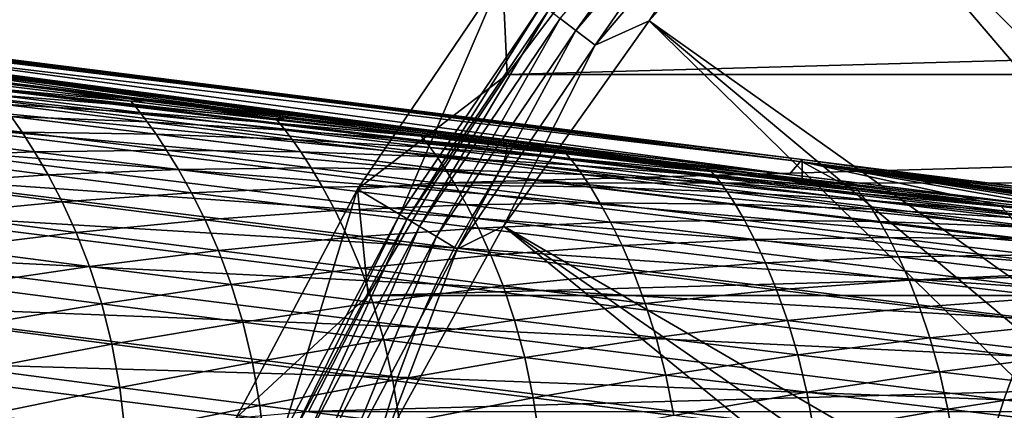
# Model space of a CAD drawing. Header units: metres. Extents: x -109 to 109, y -19 to 107.
# Tile 253 of 256: x 44.06 to 57.45, y 26.97 to 32.28. Entities that reach past the tile are written whole.
import ezdxf

# ---------------------------------------------------------------- set-up
doc = ezdxf.new("R2010")
doc.units = ezdxf.units.M
doc.layers.add('solid_21_412_310_XXX', color=7, linetype='CONTINUOUS')

msp = doc.modelspace()

# ---------------------------------------------------------------- linework, layer by layer
at = {"layer": 'solid_21_412_310_XXX'}
for points in [[(64.687607, 25.038212, 60.82386), (54.903461, 34.822357, 65.860069), (57.457302, 37.104607, 65.860069)], [(51.623928, 32.136116, 66.301064), (51.409836, 32.298862, 66.621765), (53.619076, 34.89978, 66.621765)], [(53.814312, 34.71484, 66.301064), (51.623928, 32.136116, 66.301064), (53.619076, 34.89978, 66.621765)], [(54.903461, 34.822357, 65.860069), (52.621212, 32.268517, 65.860069), (54.053734, 34.488052, 66.043358)], [(63.940327, 24.240351, 60.82386), (52.621212, 32.268517, 65.860069), (54.903461, 34.822357, 65.860069)], [(64.687607, 25.038212, 60.82386), (63.940327, 24.240351, 60.82386), (54.903461, 34.822357, 65.860069)], [(53.814312, 34.71484, 66.301064), (51.886463, 31.936543, 66.043358), (51.623928, 32.136116, 66.301064)], [(53.814312, 34.71484, 66.301064), (54.053734, 34.488052, 66.043358), (51.886463, 31.936543, 66.043358)], [(52.621212, 32.268517, 65.860069), (51.886463, 31.936543, 66.043358), (54.053734, 34.488052, 66.043358)], [(50.627167, 32.89423, 71.205002), (50.688076, 31.540377, 71.355003), (51.755684, 32.958977, 71.355003)], [(101.244278, 32.959023, 71.355003), (51.755684, 32.958977, 71.355003), (50.688076, 31.540377, 71.355003)], [(102.311905, 31.540405, 71.355003), (101.244278, 32.959023, 71.355003), (50.688076, 31.540377, 71.355003)], [(50.627167, 32.89423, 71.205002), (48.652164, 29.981356, 71.205002), (50.688076, 31.540377, 71.355003)], [(49.22821, 29.634706, 67.392159), (48.652164, 29.981356, 71.205002), (50.627167, 32.89423, 71.205002)], [(51.162193, 32.487118, 67.392159), (49.22821, 29.634706, 67.392159), (50.627167, 32.89423, 71.205002)], [(54.70018, 30.382071, 2.693295), (36.537788, 32.68021, 1.240474), (36.537788, 32.651669, 3.531988)], [(54.70018, 30.351757, -3.371934), (36.537788, 32.642673, -3.073336), (36.537788, 32.68021, 1.240474)], [(54.70018, 30.382071, 2.693295), (54.70018, 30.351757, -3.371934), (36.537788, 32.68021, 1.240474)], [(54.70018, 30.382071, 2.693295), (36.537788, 32.651669, 3.531988), (36.537788, 32.599533, 5.440748)], [(54.70018, 30.351757, -3.371934), (36.537788, 32.507732, -7.180064), (36.537788, 32.642673, -3.073336)], [(36.537788, 32.599533, 5.440748), (36.537811, 32.394135, 9.504107), (54.523602, 30.178337, 8.785137)], [(54.70018, 30.382071, 2.693295), (36.537788, 32.599533, 5.440748), (54.523602, 30.178337, 8.785137)], [(53.395588, 30.270796, -9.533984), (36.537788, 32.507732, -7.180064), (54.700211, 30.112732, -9.43431)], [(54.70018, 30.351757, -3.371934), (54.700211, 30.112732, -9.43431), (36.537788, 32.507732, -7.180064)], [(51.521145, 30.498051, -9.672821), (36.537788, 32.507732, -7.180064), (53.395588, 30.270796, -9.533984)], [(49.646263, 30.725599, -9.806549), (36.537788, 32.507732, -7.180064), (51.521145, 30.498051, -9.672821)], [(47.771423, 30.953444, -9.935157), (36.537788, 32.507732, -7.180064), (49.646263, 30.725599, -9.806549)], [(45.897312, 31.181562, -10.058659), (36.537788, 32.507732, -7.180064), (47.771423, 30.953444, -9.935157)], [(44.024429, 31.409981, -10.177065), (36.537788, 32.507732, -7.180064), (45.897312, 31.181562, -10.058659)], [(49.326561, 29.575533, 66.991409), (49.22821, 29.634706, 67.392159), (51.162193, 32.487118, 67.392159)], [(51.253567, 32.417656, 66.991409), (49.326561, 29.575533, 66.991409), (51.162193, 32.487118, 67.392159)], [(49.494759, 29.474333, 66.621765), (49.326561, 29.575533, 66.991409), (51.253567, 32.417656, 66.991409)], [(51.409836, 32.298862, 66.621765), (49.494759, 29.474333, 66.621765), (51.253567, 32.417656, 66.991409)], [(54.523602, 30.178337, 8.785137), (36.537811, 32.394135, 9.504107), (42.322544, 31.67631, 9.304688)], [(49.725189, 29.335688, 66.301064), (49.494759, 29.474333, 66.621765), (51.409836, 32.298862, 66.621765)], [(51.623928, 32.136116, 66.301064), (49.725189, 29.335688, 66.301064), (51.409836, 32.298862, 66.621765)], [(52.621212, 32.268517, 65.860069), (50.639248, 29.475203, 65.860069), (51.886463, 31.936543, 66.043358)], [(62.610092, 22.50675, 60.82386), (50.639248, 29.475203, 65.860069), (52.621212, 32.268517, 65.860069)], [(63.24683, 23.395321, 60.82386), (62.610092, 22.50675, 60.82386), (52.621212, 32.268517, 65.860069)], [(63.940327, 24.240351, 60.82386), (63.24683, 23.395321, 60.82386), (52.621212, 32.268517, 65.860069)], [(51.623928, 32.136116, 66.301064), (50.007763, 29.165668, 66.043358), (49.725189, 29.335688, 66.301064)], [(51.623928, 32.136116, 66.301064), (51.886463, 31.936543, 66.043358), (50.007763, 29.165668, 66.043358)], [(50.639248, 29.475203, 65.860069), (50.007763, 29.165668, 66.043358), (51.886463, 31.936543, 66.043358)], [(50.53804, 30.666458, 8.969271), (42.322544, 31.67631, 9.304688), (42.947353, 31.52562, 10.288923)], [(54.523602, 30.178337, 8.785137), (42.322544, 31.67631, 9.304688), (50.53804, 30.666458, 8.969271)], [(50.679436, 30.578709, 9.963644), (42.947353, 31.52562, 10.288923), (42.938938, 31.427843, 11.26965)], [(50.679436, 30.578709, 9.963644), (50.53804, 30.666458, 8.969271), (42.947353, 31.52562, 10.288923)], [(48.652164, 29.981356, 71.205002), (49.701633, 30.064056, 71.355003), (50.688076, 31.540377, 71.355003)], [(102.311905, 31.540405, 71.355003), (50.688076, 31.540377, 71.355003), (49.701633, 30.064056, 71.355003)], [(103.298332, 30.064104, 71.355003), (102.311905, 31.540405, 71.355003), (49.701633, 30.064056, 71.355003)], [(50.682686, 30.48144, 10.938139), (42.938938, 31.427843, 11.26965), (42.878304, 31.29504, 12.202233)], [(50.682686, 30.48144, 10.938139), (50.679436, 30.578709, 9.963644), (42.938938, 31.427843, 11.26965)], [(44.024429, 31.409981, -10.177065), (45.570789, 31.177382, -10.783036), (43.597286, 31.41745, -10.913733)], [(43.649265, 31.352741, -11.615221), (43.597286, 31.41745, -10.913733), (45.570789, 31.177382, -10.783036)], [(45.623631, 31.113115, -11.477788), (43.649265, 31.352741, -11.615221), (45.570789, 31.177382, -10.783036)], [(43.721889, 31.261629, -12.300181), (43.649265, 31.352741, -11.615221), (45.623631, 31.113115, -11.477788)], [(44.024429, 31.409981, -10.177065), (45.897312, 31.181562, -10.058659), (45.570789, 31.177382, -10.783036)], [(50.64032, 30.346741, 11.866487), (42.878304, 31.29504, 12.202233), (42.758064, 31.113905, 13.069119)], [(50.64032, 30.346741, 11.866487), (50.682686, 30.48144, 10.938139), (42.878304, 31.29504, 12.202233)], [(45.695972, 31.02215, -12.157042), (43.721889, 31.261629, -12.300181), (45.623631, 31.113115, -11.477788)], [(43.819939, 31.135319, -12.961209), (43.721889, 31.261629, -12.300181), (45.695972, 31.02215, -12.157042)], [(50.545639, 30.16114, 12.731453), (42.758064, 31.113905, 13.069119), (42.577625, 30.871845, 13.855802)], [(50.545639, 30.16114, 12.731453), (50.64032, 30.346741, 11.866487), (42.758064, 31.113905, 13.069119)], [(45.792305, 30.895628, -12.81368), (43.819939, 31.135319, -12.961209), (45.695972, 31.02215, -12.157042)], [(43.943817, 30.967609, -13.591728), (43.819939, 31.135319, -12.961209), (45.792305, 30.895628, -12.81368)], [(45.897312, 31.181562, -10.058659), (47.543991, 30.937883, -10.647823), (45.570789, 31.177382, -10.783036)], [(45.623631, 31.113115, -11.477788), (45.570789, 31.177382, -10.783036), (47.543991, 30.937883, -10.647823)], [(47.597717, 30.874052, -11.336827), (45.623631, 31.113115, -11.477788), (47.543991, 30.937883, -10.647823)], [(45.695972, 31.02215, -12.157042), (45.623631, 31.113115, -11.477788), (47.597717, 30.874052, -11.336827)], [(45.897312, 31.181562, -10.058659), (47.771423, 30.953444, -9.935157), (47.543991, 30.937883, -10.647823)], [(44.092731, 30.75313, -14.185544), (42.128281, 30.995684, -14.335958), (43.943817, 30.967609, -13.591728)], [(42.30378, 30.733393, -14.888397), (42.128281, 30.995684, -14.335958), (44.092731, 30.75313, -14.185544)], [(45.912945, 30.72735, -13.441245), (43.943817, 30.967609, -13.591728), (45.792305, 30.895628, -12.81368)], [(44.092731, 30.75313, -14.185544), (43.943817, 30.967609, -13.591728), (45.912945, 30.72735, -13.441245)], [(47.669823, 30.783298, -12.011229), (45.695972, 31.02215, -12.157042), (47.597717, 30.874052, -11.336827)], [(45.792305, 30.895628, -12.81368), (45.695972, 31.02215, -12.157042), (47.669823, 30.783298, -12.011229)], [(47.771423, 30.953444, -9.935157), (49.516918, 30.698824, -10.508167), (47.543991, 30.937883, -10.647823)], [(47.597717, 30.874052, -11.336827), (47.543991, 30.937883, -10.647823), (49.516918, 30.698824, -10.508167)], [(47.771423, 30.953444, -9.935157), (49.646263, 30.725599, -9.806549), (49.516918, 30.698824, -10.508167)], [(50.397766, 29.912224, 13.518599), (42.577625, 30.871845, 13.855802), (42.3451, 30.557625, 14.552175)], [(50.397766, 29.912224, 13.518599), (50.545639, 30.16114, 12.731453), (42.577625, 30.871845, 13.855802)], [(47.764484, 30.656712, -12.664161), (45.792305, 30.895628, -12.81368), (47.669823, 30.783298, -12.011229)], [(45.912945, 30.72735, -13.441245), (45.792305, 30.895628, -12.81368), (47.764484, 30.656712, -12.664161)], [(49.571583, 30.635414, -11.192509), (47.597717, 30.874052, -11.336827), (49.516918, 30.698824, -10.508167)], [(47.669823, 30.783298, -12.011229), (47.597717, 30.874052, -11.336827), (49.571583, 30.635414, -11.192509)], [(44.262001, 30.489378, -14.737825), (42.30378, 30.733393, -14.888397), (44.092731, 30.75313, -14.185544)], [(42.495041, 30.420256, -15.393419), (42.30378, 30.733393, -14.888397), (44.262001, 30.489378, -14.737825)], [(46.057087, 30.51198, -14.033614), (44.092731, 30.75313, -14.185544), (45.912945, 30.72735, -13.441245)], [(44.262001, 30.489378, -14.737825), (44.092731, 30.75313, -14.185544), (46.057087, 30.51198, -14.033614)], [(47.881954, 30.488102, -13.289268), (45.912945, 30.72735, -13.441245), (47.764484, 30.656712, -12.664161)], [(46.057087, 30.51198, -14.033614), (45.912945, 30.72735, -13.441245), (47.881954, 30.488102, -13.289268)], [(49.643494, 30.544937, -11.862988), (47.669823, 30.783298, -12.011229), (49.571583, 30.635414, -11.192509)], [(47.764484, 30.656712, -12.664161), (47.669823, 30.783298, -12.011229), (49.643494, 30.544937, -11.862988)], [(49.646263, 30.725599, -9.806549), (51.489597, 30.460072, -10.364129), (49.516918, 30.698824, -10.508167)], [(49.571583, 30.635414, -11.192509), (49.516918, 30.698824, -10.508167), (51.489597, 30.460072, -10.364129)], [(49.646263, 30.725599, -9.806549), (51.521145, 30.498051, -9.672821), (51.489597, 30.460072, -10.364129)], [(51.426994, 30.557531, 8.929378), (50.53804, 30.666458, 8.969271), (50.679436, 30.578709, 9.963644)], [(54.523602, 30.178337, 8.785137), (50.53804, 30.666458, 8.969271), (51.426994, 30.557531, 8.929378)], [(50.203323, 29.589376, 14.217559), (42.3451, 30.557625, 14.552175), (42.072617, 30.161745, 15.151374)], [(50.203323, 29.589376, 14.217559), (50.397766, 29.912224, 13.518599), (42.3451, 30.557625, 14.552175)], [(49.736549, 30.418447, -12.512948), (47.764484, 30.656712, -12.664161), (49.643494, 30.544937, -11.862988)], [(47.881954, 30.488102, -13.289268), (47.764484, 30.656712, -12.664161), (49.736549, 30.418447, -12.512948)], [(51.545258, 30.39707, -11.044971), (49.571583, 30.635414, -11.192509), (51.489597, 30.460072, -10.364129)], [(49.643494, 30.544937, -11.862988), (49.571583, 30.635414, -11.192509), (51.545258, 30.39707, -11.044971)], [(51.617043, 30.306938, -11.712523), (49.643494, 30.544937, -11.862988), (51.545258, 30.39707, -11.044971)], [(49.736549, 30.418447, -12.512948), (49.643494, 30.544937, -11.862988), (51.617043, 30.306938, -11.712523)], [(58.409489, 29.635891, 9.586078), (50.679436, 30.578709, 9.963644), (50.682686, 30.48144, 10.938139)], [(54.523602, 30.178337, 8.785137), (51.426994, 30.557531, 8.929378), (50.679436, 30.578709, 9.963644)], [(58.092384, 29.741596, 8.607491), (54.523602, 30.178337, 8.785137), (50.679436, 30.578709, 9.963644)], [(58.409489, 29.635891, 9.586078), (58.092384, 29.741596, 8.607491), (50.679436, 30.578709, 9.963644)], [(44.4459, 30.174625, -15.244135), (42.495041, 30.420256, -15.393419), (44.262001, 30.489378, -14.737825)], [(42.694698, 30.055948, -15.847935), (42.495041, 30.420256, -15.393419), (44.4459, 30.174625, -15.244135)], [(46.220226, 30.247105, -14.585867), (44.262001, 30.489378, -14.737825), (46.057087, 30.51198, -14.033614)], [(44.4459, 30.174625, -15.244135), (44.262001, 30.489378, -14.737825), (46.220226, 30.247105, -14.585867)], [(48.021397, 30.272156, -13.880486), (46.057087, 30.51198, -14.033614), (47.881954, 30.488102, -13.289268)], [(46.220226, 30.247105, -14.585867), (46.057087, 30.51198, -14.033614), (48.021397, 30.272156, -13.880486)], [(49.850906, 30.249763, -13.136117), (47.881954, 30.488102, -13.289268), (49.736549, 30.418447, -12.512948)], [(48.021397, 30.272156, -13.880486), (47.881954, 30.488102, -13.289268), (49.850906, 30.249763, -13.136117)], [(51.708546, 30.180717, -12.360288), (49.736549, 30.418447, -12.512948), (51.617043, 30.306938, -11.712523)], [(49.850906, 30.249763, -13.136117), (49.736549, 30.418447, -12.512948), (51.708546, 30.180717, -12.360288)], [(58.424538, 29.539711, 10.555206), (50.682686, 30.48144, 10.938139), (50.64032, 30.346741, 11.866487)], [(58.424538, 29.539711, 10.555206), (58.409489, 29.635891, 9.586078), (50.682686, 30.48144, 10.938139)], [(51.521145, 30.498051, -9.672821), (53.395588, 30.270796, -9.533984), (51.489597, 30.460072, -10.364129)], [(53.395588, 30.270796, -9.533984), (53.462013, 30.221542, -10.215689), (51.489597, 30.460072, -10.364129)], [(51.545258, 30.39707, -11.044971), (51.489597, 30.460072, -10.364129), (53.462013, 30.221542, -10.215689)], [(48.178486, 30.006531, -14.432817), (46.220226, 30.247105, -14.585867), (48.021397, 30.272156, -13.880486)], [(49.985718, 30.033583, -13.726481), (48.021397, 30.272156, -13.880486), (49.850906, 30.249763, -13.136117)], [(48.178486, 30.006531, -14.432817), (48.021397, 30.272156, -13.880486), (49.985718, 30.033583, -13.726481)], [(58.400772, 29.403809, 11.479933), (50.64032, 30.346741, 11.866487), (50.545639, 30.16114, 12.731453)], [(58.400772, 29.403809, 11.479933), (58.424538, 29.539711, 10.555206), (50.64032, 30.346741, 11.866487)], [(53.518734, 30.158936, -10.894179), (51.545258, 30.39707, -11.044971), (53.462013, 30.221542, -10.215689)], [(51.617043, 30.306938, -11.712523), (51.545258, 30.39707, -11.044971), (53.518734, 30.158936, -10.894179)], [(53.590454, 30.069218, -11.559782), (51.617043, 30.306938, -11.712523), (53.518734, 30.158936, -10.894179)], [(51.708546, 30.180717, -12.360288), (51.617043, 30.306938, -11.712523), (53.590454, 30.069218, -11.559782)], [(53.395588, 30.270796, -9.533984), (54.700211, 30.112732, -9.43431), (53.462013, 30.221542, -10.215689)], [(54.70018, 30.382071, 2.693295), (54.523602, 30.178337, 8.785137), (72.908997, 27.919987, 7.751267)], [(72.907921, 28.089037, 2.559429), (54.70018, 30.382071, 2.693295), (72.908997, 27.919987, 7.751267)], [(72.907921, 28.072861, -2.613731), (54.70018, 30.351757, -3.371934), (54.70018, 30.382071, 2.693295)], [(72.907921, 28.089037, 2.559429), (72.907921, 28.072861, -2.613731), (54.70018, 30.382071, 2.693295)], [(54.70018, 30.351757, -3.371934), (72.908035, 27.901264, -7.785325), (72.101837, 27.999922, -7.868527)], [(72.907921, 28.072861, -2.613731), (72.908035, 27.901264, -7.785325), (54.70018, 30.351757, -3.371934)], [(54.70018, 30.351757, -3.371934), (72.101837, 27.999922, -7.868527), (70.234329, 28.228045, -8.057494)], [(54.70018, 30.351757, -3.371934), (70.234329, 28.228045, -8.057494), (68.36451, 28.455933, -8.241495)], [(54.70018, 30.351757, -3.371934), (68.36451, 28.455933, -8.241495), (66.493973, 28.683464, -8.420583)], [(54.70018, 30.351757, -3.371934), (66.493973, 28.683464, -8.420583), (64.623726, 28.910587, -8.594714)], [(54.70018, 30.351757, -3.371934), (64.623726, 28.910587, -8.594714), (62.754135, 29.137335, -8.763829)], [(54.70018, 30.351757, -3.371934), (62.754135, 29.137335, -8.763829), (60.883976, 29.363941, -8.927934)], [(54.70018, 30.351757, -3.371934), (60.883976, 29.363941, -8.927934), (59.012875, 29.590528, -9.087041)], [(54.70018, 30.351757, -3.371934), (59.012875, 29.590528, -9.087041), (57.141174, 29.817141, -9.241099)], [(54.70018, 30.351757, -3.371934), (57.141174, 29.817141, -9.241099), (55.269028, 30.043835, -9.390069)], [(54.70018, 30.351757, -3.371934), (55.269028, 30.043835, -9.390069), (54.700211, 30.112732, -9.43431)], [(49.972412, 29.183903, 14.821057), (42.072617, 30.161745, 15.151374), (41.77652, 29.677034, 15.65048)], [(49.972412, 29.183903, 14.821057), (50.203323, 29.589376, 14.217559), (42.072617, 30.161745, 15.151374)], [(44.637375, 29.80871, -15.701167), (42.694698, 30.055948, -15.847935), (44.4459, 30.174625, -15.244135)], [(46.396862, 29.931108, -15.093433), (44.4459, 30.174625, -15.244135), (46.220226, 30.247105, -14.585867)], [(44.637375, 29.80871, -15.701167), (44.4459, 30.174625, -15.244135), (46.396862, 29.931108, -15.093433)], [(46.396862, 29.931108, -15.093433), (46.220226, 30.247105, -14.585867), (48.178486, 30.006531, -14.432817)], [(51.819855, 30.01223, -12.982059), (49.850906, 30.249763, -13.136117), (51.708546, 30.180717, -12.360288)], [(49.985718, 30.033583, -13.726481), (49.850906, 30.249763, -13.136117), (51.819855, 30.01223, -12.982059)], [(58.332172, 29.214489, 12.343296), (50.545639, 30.16114, 12.731453), (50.397766, 29.912224, 13.518599)], [(58.332172, 29.214489, 12.343296), (58.400772, 29.403809, 11.479933), (50.545639, 30.16114, 12.731453)], [(53.680477, 29.943434, -12.206117), (51.708546, 30.180717, -12.360288), (53.590454, 30.069218, -11.559782)], [(51.819855, 30.01223, -12.982059), (51.708546, 30.180717, -12.360288), (53.680477, 29.943434, -12.206117)], [(55.269028, 30.043835, -9.390069), (55.434128, 29.98317, -10.062799), (53.462013, 30.221542, -10.215689)], [(53.518734, 30.158936, -10.894179), (53.462013, 30.221542, -10.215689), (55.434128, 29.98317, -10.062799)], [(54.700211, 30.112732, -9.43431), (55.269028, 30.043835, -9.390069), (53.462013, 30.221542, -10.215689)], [(55.491982, 29.920946, -10.740029), (53.518734, 30.158936, -10.894179), (55.434128, 29.98317, -10.062799)], [(53.590454, 30.069218, -11.559782), (53.518734, 30.158936, -10.894179), (55.491982, 29.920946, -10.740029)], [(54.523602, 30.178337, 8.785137), (65.920921, 28.781971, 8.179052), (69.858017, 28.297209, 7.943318)], [(58.092384, 29.741596, 8.607491), (65.920921, 28.781971, 8.179052), (54.523602, 30.178337, 8.785137)], [(54.523602, 30.178337, 8.785137), (69.858017, 28.297209, 7.943318), (72.908997, 27.919987, 7.751267)], [(42.894028, 29.641668, -16.250044), (42.694698, 30.055948, -15.847935), (44.637375, 29.80871, -15.701167)], [(48.347946, 29.689695, -14.941571), (46.396862, 29.931108, -15.093433), (48.178486, 30.006531, -14.432817)], [(50.136826, 29.767612, -14.278974), (48.178486, 30.006531, -14.432817), (49.985718, 30.033583, -13.726481)], [(48.347946, 29.689695, -14.941571), (48.178486, 30.006531, -14.432817), (50.136826, 29.767612, -14.278974)], [(48.652164, 29.981356, 71.205002), (48.799896, 28.535387, 71.355003), (49.701633, 30.064056, 71.355003)], [(103.298332, 30.064104, 71.355003), (49.701633, 30.064056, 71.355003), (48.799896, 28.535387, 71.355003)], [(104.200081, 28.535425, 71.355003), (103.298332, 30.064104, 71.355003), (48.799896, 28.535387, 71.355003)], [(51.950096, 29.796179, -13.571864), (49.985718, 30.033583, -13.726481), (51.819855, 30.01223, -12.982059)], [(50.136826, 29.767612, -14.278974), (49.985718, 30.033583, -13.726481), (51.950096, 29.796179, -13.571864)], [(53.788803, 29.775406, -12.827024), (51.819855, 30.01223, -12.982059), (53.680477, 29.943434, -12.206117)], [(51.950096, 29.796179, -13.571864), (51.819855, 30.01223, -12.982059), (53.788803, 29.775406, -12.827024)], [(55.563705, 29.831705, -11.404616), (53.590454, 30.069218, -11.559782), (55.491982, 29.920946, -10.740029)], [(53.680477, 29.943434, -12.206117), (53.590454, 30.069218, -11.559782), (55.563705, 29.831705, -11.404616)], [(55.269028, 30.043835, -9.390069), (57.141174, 29.817141, -9.241099), (55.434128, 29.98317, -10.062799)], [(46.580254, 29.563957, -15.552812), (44.637375, 29.80871, -15.701167), (46.396862, 29.931108, -15.093433)], [(46.580254, 29.563957, -15.552812), (46.396862, 29.931108, -15.093433), (48.347946, 29.689695, -14.941571)], [(48.652164, 29.981356, 71.205002), (47.003685, 26.871964, 71.205002), (48.799896, 28.535387, 71.355003)], [(47.613968, 26.589922, 67.392159), (47.003685, 26.871964, 71.205002), (48.652164, 29.981356, 71.205002)], [(49.22821, 29.634706, 67.392159), (47.613968, 26.589922, 67.392159), (48.652164, 29.981356, 71.205002)], [(58.21756, 28.959457, 13.130913), (50.397766, 29.912224, 13.518599), (50.203323, 29.589376, 14.217559)], [(58.21756, 28.959457, 13.130913), (58.332172, 29.214489, 12.343296), (50.397766, 29.912224, 13.518599)], [(55.652313, 29.706516, -12.050251), (53.680477, 29.943434, -12.206117), (55.563705, 29.831705, -11.404616)], [(53.788803, 29.775406, -12.827024), (53.680477, 29.943434, -12.206117), (55.652313, 29.706516, -12.050251)], [(57.141174, 29.817141, -9.241099), (57.405907, 29.744888, -9.905407), (55.434128, 29.98317, -10.062799)], [(55.491982, 29.920946, -10.740029), (55.434128, 29.98317, -10.062799), (57.405907, 29.744888, -9.905407)], [(57.464966, 29.683037, -10.582415), (55.491982, 29.920946, -10.740029), (57.405907, 29.744888, -9.905407)], [(55.563705, 29.831705, -11.404616), (55.491982, 29.920946, -10.740029), (57.464966, 29.683037, -10.582415)], [(44.828075, 29.393007, -16.106737), (42.894028, 29.641668, -16.250044), (44.637375, 29.80871, -15.701167)], [(44.828075, 29.393007, -16.106737), (44.637375, 29.80871, -15.701167), (46.580254, 29.563957, -15.552812)], [(50.299175, 29.450382, -14.788804), (48.347946, 29.689695, -14.941571), (50.136826, 29.767612, -14.278974)], [(52.095276, 29.5303, -14.124581), (50.136826, 29.767612, -14.278974), (51.950096, 29.796179, -13.571864)], [(50.299175, 29.450382, -14.788804), (50.136826, 29.767612, -14.278974), (52.095276, 29.5303, -14.124581)], [(53.914528, 29.559843, -13.416557), (51.950096, 29.796179, -13.571864), (53.788803, 29.775406, -12.827024)], [(52.095276, 29.5303, -14.124581), (51.950096, 29.796179, -13.571864), (53.914528, 29.559843, -13.416557)], [(55.757721, 29.539198, -12.670805), (53.788803, 29.775406, -12.827024), (55.652313, 29.706516, -12.050251)], [(53.914528, 29.559843, -13.416557), (53.788803, 29.775406, -12.827024), (55.757721, 29.539198, -12.670805)], [(57.53677, 29.594336, -11.246873), (55.563705, 29.831705, -11.404616), (57.464966, 29.683037, -10.582415)], [(55.652313, 29.706516, -12.050251), (55.563705, 29.831705, -11.404616), (57.53677, 29.594336, -11.246873)], [(57.141174, 29.817141, -9.241099), (59.012875, 29.590528, -9.087041), (57.405907, 29.744888, -9.905407)], [(59.012875, 29.590528, -9.087041), (59.377316, 29.50663, -9.743465), (57.405907, 29.744888, -9.905407)], [(57.464966, 29.683037, -10.582415), (57.405907, 29.744888, -9.905407), (59.377316, 29.50663, -9.743465)], [(49.718803, 28.689621, 15.325599), (41.77652, 29.677034, 15.65048), (41.473923, 29.099274, 16.05006)], [(49.718803, 28.689621, 15.325599), (49.972412, 29.183903, 14.821057), (41.77652, 29.677034, 15.65048)], [(43.084293, 29.17905, -16.598358), (42.894028, 29.641668, -16.250044), (44.828075, 29.393007, -16.106737)], [(48.523335, 29.321718, -15.403071), (46.580254, 29.563957, -15.552812), (48.347946, 29.689695, -14.941571)], [(47.718136, 26.541725, 66.991409), (47.613968, 26.589922, 67.392159), (49.22821, 29.634706, 67.392159)], [(49.326561, 29.575533, 66.991409), (47.718136, 26.541725, 66.991409), (49.22821, 29.634706, 67.392159)], [(48.523335, 29.321718, -15.403071), (48.347946, 29.689695, -14.941571), (50.299175, 29.450382, -14.788804)], [(57.624039, 29.469887, -11.892505), (55.652313, 29.706516, -12.050251), (57.53677, 29.594336, -11.246873)], [(55.757721, 29.539198, -12.670805), (55.652313, 29.706516, -12.050251), (57.624039, 29.469887, -11.892505)], [(46.762424, 29.147173, -15.961554), (44.828075, 29.393007, -16.106737), (46.580254, 29.563957, -15.552812)], [(46.762424, 29.147173, -15.961554), (46.580254, 29.563957, -15.552812), (48.523335, 29.321718, -15.403071)], [(47.89629, 26.459303, 66.621765), (47.718136, 26.541725, 66.991409), (49.326561, 29.575533, 66.991409)], [(49.494759, 29.474333, 66.621765), (47.89629, 26.459303, 66.621765), (49.326561, 29.575533, 66.991409)], [(48.140358, 26.346384, 66.301064), (47.89629, 26.459303, 66.621765), (49.494759, 29.474333, 66.621765)], [(49.725189, 29.335688, 66.301064), (48.140358, 26.346384, 66.301064), (49.494759, 29.474333, 66.621765)], [(50.639248, 29.475203, 65.860069), (48.982502, 26.477545, 65.860069), (50.007763, 29.165668, 66.043358)], [(61.517521, 20.614365, 60.82386), (48.982502, 26.477545, 65.860069), (50.639248, 29.475203, 65.860069)], [(58.061985, 28.628664, 13.832192), (50.203323, 29.589376, 14.217559), (49.972412, 29.183903, 14.821057)], [(58.061985, 28.628664, 13.832192), (58.21756, 28.959457, 13.130913), (50.203323, 29.589376, 14.217559)], [(52.250565, 29.213144, -14.635345), (50.299175, 29.450382, -14.788804), (52.095276, 29.5303, -14.124581)], [(62.032833, 21.578444, 60.82386), (61.517521, 20.614365, 60.82386), (50.639248, 29.475203, 65.860069)], [(62.610092, 22.50675, 60.82386), (62.032833, 21.578444, 60.82386), (50.639248, 29.475203, 65.860069)], [(54.053833, 29.294474, -13.969561), (52.095276, 29.5303, -14.124581), (53.914528, 29.559843, -13.416557)], [(52.250565, 29.213144, -14.635345), (52.095276, 29.5303, -14.124581), (54.053833, 29.294474, -13.969561)], [(55.878998, 29.324455, -13.260349), (53.914528, 29.559843, -13.416557), (55.757721, 29.539198, -12.670805)], [(54.053833, 29.294474, -13.969561), (53.914528, 29.559843, -13.416557), (55.878998, 29.324455, -13.260349)], [(57.726593, 29.303513, -12.513197), (55.757721, 29.539198, -12.670805), (57.624039, 29.469887, -11.892505)], [(55.878998, 29.324455, -13.260349), (55.757721, 29.539198, -12.670805), (57.726593, 29.303513, -12.513197)], [(45.009666, 28.929325, -16.459158), (43.084293, 29.17905, -16.598358), (44.828075, 29.393007, -16.106737)], [(45.009666, 28.929325, -16.459158), (44.828075, 29.393007, -16.106737), (46.762424, 29.147173, -15.961554)], [(49.725189, 29.335688, 66.301064), (48.439659, 26.207912, 66.043358), (48.140358, 26.346384, 66.301064)], [(49.725189, 29.335688, 66.301064), (50.007763, 29.165668, 66.043358), (48.439659, 26.207912, 66.043358)], [(50.466621, 29.082022, -15.252152), (48.523335, 29.321718, -15.403071), (50.299175, 29.450382, -14.788804)], [(50.466621, 29.082022, -15.252152), (50.299175, 29.450382, -14.788804), (52.250565, 29.213144, -14.635345)], [(48.697044, 28.904228, -15.814641), (46.762424, 29.147173, -15.961554), (48.523335, 29.321718, -15.403071)], [(48.697044, 28.904228, -15.814641), (48.523335, 29.321718, -15.403071), (50.466621, 29.082022, -15.252152)], [(52.410107, 28.844875, -15.100221), (50.466621, 29.082022, -15.252152), (52.250565, 29.213144, -14.635345)], [(54.202106, 28.977852, -14.481114), (52.250565, 29.213144, -14.635345), (54.053833, 29.294474, -13.969561)], [(52.410107, 28.844875, -15.100221), (52.250565, 29.213144, -14.635345), (54.202106, 28.977852, -14.481114)], [(56.012482, 29.059994, -13.813704), (54.053833, 29.294474, -13.969561), (55.878998, 29.324455, -13.260349)], [(54.202106, 28.977852, -14.481114), (54.053833, 29.294474, -13.969561), (56.012482, 29.059994, -13.813704)], [(57.843483, 29.089903, -13.103026), (55.878998, 29.324455, -13.260349), (57.726593, 29.303513, -12.513197)], [(56.012482, 29.059994, -13.813704), (55.878998, 29.324455, -13.260349), (57.843483, 29.089903, -13.103026)], [(49.45702, 28.103302, 15.731134), (41.473923, 29.099274, 16.05006), (41.182182, 28.427359, 16.354143)], [(49.45702, 28.103302, 15.731134), (49.718803, 28.689621, 15.325599), (41.473923, 29.099274, 16.05006)], [(43.257065, 28.671188, -16.893278), (43.084293, 29.17905, -16.598358), (45.009666, 28.929325, -16.459158)], [(46.935417, 28.682709, -16.317707), (45.009666, 28.929325, -16.459158), (46.762424, 29.147173, -15.961554)], [(46.935417, 28.682709, -16.317707), (46.762424, 29.147173, -15.961554), (48.697044, 28.904228, -15.814641)], [(48.982502, 26.477545, 65.860069), (48.439659, 26.207912, 66.043358), (50.007763, 29.165668, 66.043358)], [(50.63192, 28.664242, -15.666148), (48.697044, 28.904228, -15.814641), (50.466621, 29.082022, -15.252152)], [(57.873436, 28.214169, 14.4395), (49.972412, 29.183903, 14.821057), (49.718803, 28.689621, 15.325599)], [(57.873436, 28.214169, 14.4395), (58.061985, 28.628664, 13.832192), (49.972412, 29.183903, 14.821057)], [(50.63192, 28.664242, -15.666148), (50.466621, 29.082022, -15.252152), (52.410107, 28.844875, -15.100221)], [(56.153786, 28.744339, -14.325919), (54.202106, 28.977852, -14.481114), (56.012482, 29.059994, -13.813704)], [(57.971207, 28.826719, -13.656806), (56.012482, 29.059994, -13.813704), (57.843483, 29.089903, -13.103026)], [(56.153786, 28.744339, -14.325919), (56.012482, 29.059994, -13.813704), (57.971207, 28.826719, -13.656806)], [(45.174095, 28.420912, -16.758522), (43.257065, 28.671188, -16.893278), (45.009666, 28.929325, -16.459158)], [(45.174095, 28.420912, -16.758522), (45.009666, 28.929325, -16.459158), (46.935417, 28.682709, -16.317707)], [(54.353779, 28.610142, -14.947204), (52.410107, 28.844875, -15.100221), (54.202106, 28.977852, -14.481114)], [(54.353779, 28.610142, -14.947204), (54.202106, 28.977852, -14.481114), (56.153786, 28.744339, -14.325919)], [(48.861496, 28.439297, -16.174093), (46.935417, 28.682709, -16.317707), (48.697044, 28.904228, -15.814641)], [(48.861496, 28.439297, -16.174093), (48.697044, 28.904228, -15.814641), (50.63192, 28.664242, -15.666148)], [(52.567024, 28.427244, -15.516192), (50.63192, 28.664242, -15.666148), (52.410107, 28.844875, -15.100221)], [(52.567024, 28.427244, -15.516192), (52.410107, 28.844875, -15.100221), (54.353779, 28.610142, -14.947204)], [(58.105591, 28.512436, -14.169569), (56.153786, 28.744339, -14.325919), (57.971207, 28.826719, -13.656806)], [(43.404049, 28.12155, -17.135714), (43.257065, 28.671188, -16.893278), (45.174095, 28.420912, -16.758522)], [(47.09156, 28.173944, -16.621075), (45.174095, 28.420912, -16.758522), (46.935417, 28.682709, -16.317707)], [(47.09156, 28.173944, -16.621075), (46.935417, 28.682709, -16.317707), (48.861496, 28.439297, -16.174093)], [(50.787865, 28.199183, -16.028406), (48.861496, 28.439297, -16.174093), (50.63192, 28.664242, -15.666148)], [(57.663013, 27.710735, 14.948841), (49.718803, 28.689621, 15.325599), (49.45702, 28.103302, 15.731134)], [(57.663013, 27.710735, 14.948841), (57.873436, 28.214169, 14.4395), (49.718803, 28.689621, 15.325599)], [(50.787865, 28.199183, -16.028406), (50.63192, 28.664242, -15.666148), (52.567024, 28.427244, -15.516192)], [(56.29763, 28.377621, -14.79293), (54.353779, 28.610142, -14.947204), (56.153786, 28.744339, -14.325919)], [(56.29763, 28.377621, -14.79293), (56.153786, 28.744339, -14.325919), (58.105591, 28.512436, -14.169569)], [(47.003685, 26.871964, 71.205002), (47.984852, 26.957716, 71.355003), (48.799896, 28.535387, 71.355003)], [(104.200081, 28.535425, 71.355003), (48.799896, 28.535387, 71.355003), (47.984852, 26.957716, 71.355003)], [(105.015129, 26.957752, 71.355003), (104.200081, 28.535425, 71.355003), (47.984852, 26.957716, 71.355003)], [(54.502342, 28.193089, -15.364705), (52.567024, 28.427244, -15.516192), (54.353779, 28.610142, -14.947204)], [(54.502342, 28.193089, -15.364705), (54.353779, 28.610142, -14.947204), (56.29763, 28.377621, -14.79293)], [(49.201878, 27.424786, 16.041063), (41.182182, 28.427359, 16.354143), (40.915569, 27.664541, 16.570484)], [(49.201878, 27.424786, 16.041063), (49.45702, 28.103302, 15.731134), (41.182182, 28.427359, 16.354143)], [(45.313454, 27.871395, -17.005411), (43.404049, 28.12155, -17.135714), (45.174095, 28.420912, -16.758522)], [(45.313454, 27.871395, -17.005411), (45.174095, 28.420912, -16.758522), (47.09156, 28.173944, -16.621075)], [(49.009396, 27.930401, -16.480976), (47.09156, 28.173944, -16.621075), (48.861496, 28.439297, -16.174093)], [(49.009396, 27.930401, -16.480976), (48.861496, 28.439297, -16.174093), (50.787865, 28.199183, -16.028406)], [(52.714478, 27.962427, -15.88072), (50.787865, 28.199183, -16.028406), (52.567024, 28.427244, -15.516192)], [(52.714478, 27.962427, -15.88072), (52.567024, 28.427244, -15.516192), (54.502342, 28.193089, -15.364705)], [(58.241642, 28.147118, -14.63723), (56.29763, 28.377621, -14.79293), (58.105591, 28.512436, -14.169569)], [(56.437859, 27.96155, -15.211546), (54.502342, 28.193089, -15.364705), (56.29763, 28.377621, -14.79293)], [(56.437859, 27.96155, -15.211546), (56.29763, 28.377621, -14.79293), (58.241642, 28.147118, -14.63723)], [(47.223328, 27.624634, -16.87195), (45.313454, 27.871395, -17.005411), (47.09156, 28.173944, -16.621075)], [(47.223328, 27.624634, -16.87195), (47.09156, 28.173944, -16.621075), (49.009396, 27.930401, -16.480976)], [(50.927532, 27.690397, -16.33827), (49.009396, 27.930401, -16.480976), (50.787865, 28.199183, -16.028406)], [(50.927532, 27.690397, -16.33827), (50.787865, 28.199183, -16.028406), (52.714478, 27.962427, -15.88072)], [(54.641312, 27.72887, -15.730973), (52.714478, 27.962427, -15.88072), (54.502342, 28.193089, -15.364705)], [(54.641312, 27.72887, -15.730973), (54.502342, 28.193089, -15.364705), (56.437859, 27.96155, -15.211546)], [(58.373562, 27.732405, -15.056571), (56.437859, 27.96155, -15.211546), (58.241642, 28.147118, -14.63723)], [(43.518764, 27.534187, -17.327971), (43.404049, 28.12155, -17.135714), (45.313454, 27.871395, -17.005411)], [(57.442547, 27.116085, 15.359633), (49.45702, 28.103302, 15.731134), (49.201878, 27.424786, 16.041063)], [(57.442547, 27.116085, 15.359633), (57.663013, 27.710735, 14.948841), (49.45702, 28.103302, 15.731134)], [(45.421585, 27.284927, -17.201855), (43.518764, 27.534187, -17.327971), (45.313454, 27.871395, -17.005411)], [(45.421585, 27.284927, -17.201855), (45.313454, 27.871395, -17.005411), (47.223328, 27.624634, -16.87195)], [(49.133587, 27.381393, -16.735336), (47.223328, 27.624634, -16.87195), (49.009396, 27.930401, -16.480976)], [(49.133587, 27.381393, -16.735336), (49.009396, 27.930401, -16.480976), (50.927532, 27.690397, -16.33827)], [(52.845913, 27.454008, -16.192986), (50.927532, 27.690397, -16.33827), (52.714478, 27.962427, -15.88072)], [(52.845913, 27.454008, -16.192986), (52.714478, 27.962427, -15.88072), (54.641312, 27.72887, -15.730973)], [(56.568356, 27.498266, -15.579054), (54.641312, 27.72887, -15.730973), (56.437859, 27.96155, -15.211546)], [(56.568356, 27.498266, -15.579054), (56.437859, 27.96155, -15.211546), (58.373562, 27.732405, -15.056571)], [(54.764511, 27.221073, -16.045073), (52.845913, 27.454008, -16.192986), (54.641312, 27.72887, -15.730973)], [(54.764511, 27.221073, -16.045073), (54.641312, 27.72887, -15.730973), (56.568356, 27.498266, -15.579054)], [(58.495598, 27.27037, -15.42485), (56.568356, 27.498266, -15.579054), (58.373562, 27.732405, -15.056571)], [(48.965664, 26.658047, 16.262602), (40.915569, 27.664541, 16.570484), (40.685246, 26.817808, 16.709852)], [(48.965664, 26.658047, 16.262602), (49.201878, 27.424786, 16.041063), (40.915569, 27.664541, 16.570484)], [(47.324871, 27.039017, -17.072115), (45.421585, 27.284927, -17.201855), (47.223328, 27.624634, -16.87195)], [(47.324871, 27.039017, -17.072115), (47.223328, 27.624634, -16.87195), (49.133587, 27.381393, -16.735336)], [(51.044144, 27.141798, -16.595575), (49.133587, 27.381393, -16.735336), (50.927532, 27.690397, -16.33827)], [(51.044144, 27.141798, -16.595575), (50.927532, 27.690397, -16.33827), (52.845913, 27.454008, -16.192986)], [(57.442547, 27.116085, 15.359633), (65.608994, 26.735209, 14.521005), (57.663013, 27.710735, 14.948841)], [(43.596508, 26.913706, -17.473715), (43.518764, 27.534187, -17.327971), (45.421585, 27.284927, -17.201855)], [(52.954922, 26.905939, -16.452662), (51.044144, 27.141798, -16.595575), (52.845913, 27.454008, -16.192986)], [(52.954922, 26.905939, -16.452662), (52.845913, 27.454008, -16.192986), (54.764511, 27.221073, -16.045073)], [(56.683311, 26.991325, -15.894448), (54.764511, 27.221073, -16.045073), (56.568356, 27.498266, -15.579054)], [(56.683311, 26.991325, -15.894448), (56.568356, 27.498266, -15.579054), (58.495598, 27.27037, -15.42485)], [(49.228519, 26.796581, -16.938736), (47.324871, 27.039017, -17.072115), (49.133587, 27.381393, -16.735336)], [(57.22422, 26.430984, 15.674727), (49.201878, 27.424786, 16.041063), (48.965664, 26.658047, 16.262602)], [(49.228519, 26.796581, -16.938736), (49.133587, 27.381393, -16.735336), (51.044144, 27.141798, -16.595575)], [(57.22422, 26.430984, 15.674727), (57.442547, 27.116085, 15.359633), (49.201878, 27.424786, 16.041063)], [(45.494019, 26.666174, -17.35128), (43.596508, 26.913706, -17.473715), (45.421585, 27.284927, -17.201855)], [(45.494019, 26.666174, -17.35128), (45.421585, 27.284927, -17.201855), (47.324871, 27.039017, -17.072115)], [(54.865898, 26.673645, -16.306559), (52.954922, 26.905939, -16.452662), (54.764511, 27.221073, -16.045073)], [(54.865898, 26.673645, -16.306559), (54.764511, 27.221073, -16.045073), (56.683311, 26.991325, -15.894448)], [(58.602306, 26.764509, -15.74103), (56.683311, 26.991325, -15.894448), (58.495598, 27.27037, -15.42485)], [(51.132446, 26.557747, -16.801701), (49.228519, 26.796581, -16.938736), (51.044144, 27.141798, -16.595575)], [(51.132446, 26.557747, -16.801701), (51.044144, 27.141798, -16.595575), (52.954922, 26.905939, -16.452662)], [(57.22422, 26.430984, 15.674727), (65.430344, 26.132526, 14.936146), (57.442547, 27.116085, 15.359633)], [(57.442547, 27.116085, 15.359633), (65.430344, 26.132526, 14.936146), (65.608994, 26.735209, 14.521005)], [(47.391953, 26.42181, -17.224785), (45.494019, 26.666174, -17.35128), (47.324871, 27.039017, -17.072115)], [(47.391953, 26.42181, -17.224785), (47.324871, 27.039017, -17.072115), (49.228519, 26.796581, -16.938736)], [(56.777054, 26.444651, -16.157211), (54.865898, 26.673645, -16.306559), (56.683311, 26.991325, -15.894448)], [(56.777054, 26.444651, -16.157211), (56.683311, 26.991325, -15.894448), (58.602306, 26.764509, -15.74103)]]:
    msp.add_3dface(points, dxfattribs=at)

doc.saveas('drawing.dxf')
